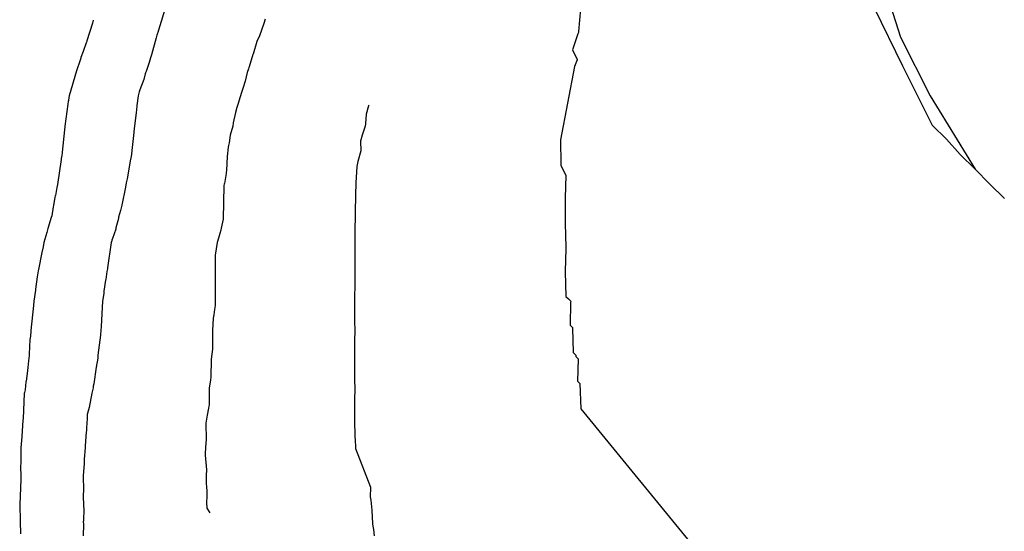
# Model space of a CAD drawing. Extents: x 158343 to 162498, y 431347 to 434500.
# Tile 120 of 220: x 159573 to 159606, y 433975 to 433992. Entities that reach past the tile are written whole.
import ezdxf

# ---------------------------------------------------------------- set-up
doc = ezdxf.new("R2010")
doc.units = 0
doc.header["$LTSCALE"] = 10
doc.header["$MEASUREMENT"] = 0
doc.layers.add('000_arcering', color=8, linetype='CONTINUOUS')
doc.layers.add('def. con-hoogtelijn (index)', color=8, linetype='CONTINUOUS')

# ---------------------------------------------------------------- blocks, each defined once
blk = doc.blocks.new('bestaande hoogtelijnen')
at = {"layer": 'def. con-hoogtelijn (index)'}
for p, q in [((-65.989, -71.984), (-65.03, -74.981)), ((-65.989, -71.984), (-65.03, -74.981)), ((-90.072, -73.883), (-90.337, -74.74)), ((-90.072, -73.883), (-90.337, -74.74)), ((-75.947, -74.009), (-76.01, -74.779)), ((-75.947, -74.009), (-76.01, -74.779)), ((-75.947, -74.009), (-76.01, -74.779)), ((-65.927, -73.981), (-64.96, -75.95)), ((-65.927, -73.981), (-64.96, -75.95)), ((-92.589, -74.499), (-92.776, -75.098)), ((-92.589, -74.499), (-92.776, -75.098)), ((-92.589, -74.499), (-92.776, -75.098)), ((-92.563, -74.402), (-92.589, -74.499)), ((-92.563, -74.402), (-92.589, -74.499)), ((-92.563, -74.402), (-92.589, -74.499)), ((-92.562, -74.399), (-92.563, -74.402)), ((-92.562, -74.399), (-92.563, -74.402)), ((-92.562, -74.399), (-92.563, -74.402)), ((-86.746, -74.513), (-86.89, -74.936)), ((-86.746, -74.513), (-86.89, -74.936)), ((-86.746, -74.513), (-86.89, -74.936)), ((-86.698, -74.365), (-86.746, -74.513)), ((-86.698, -74.365), (-86.746, -74.513)), ((-86.698, -74.365), (-86.746, -74.513)), ((-90.381, -74.878), (-90.391, -74.911)), ((-90.381, -74.878), (-90.391, -74.911)), ((-90.373, -74.848), (-90.381, -74.878)), ((-90.373, -74.848), (-90.381, -74.878)), ((-90.37, -74.838), (-90.373, -74.848)), ((-90.37, -74.838), (-90.373, -74.848)), ((-90.363, -74.82), (-90.37, -74.838)), ((-90.363, -74.82), (-90.37, -74.838)), ((-90.337, -74.74), (-90.363, -74.82)), ((-90.337, -74.74), (-90.363, -74.82)), ((-76.03, -74.864), (-76.216, -75.413)), ((-76.03, -74.864), (-76.216, -75.413)), ((-76.03, -74.864), (-76.216, -75.413)), ((-76.012, -74.815), (-76.03, -74.864)), ((-76.012, -74.815), (-76.03, -74.864)), ((-76.012, -74.815), (-76.03, -74.864)), ((-76.008, -74.788), (-76.012, -74.815)), ((-76.008, -74.788), (-76.012, -74.815)), ((-76.008, -74.788), (-76.012, -74.815)), ((-76.01, -74.779), (-76.008, -74.788)), ((-76.01, -74.779), (-76.008, -74.788)), ((-76.01, -74.779), (-76.008, -74.788)), ((-92.801, -75.175), (-92.906, -75.466)), ((-92.801, -75.175), (-92.906, -75.466)), ((-92.801, -75.175), (-92.906, -75.466)), ((-92.784, -75.124), (-92.801, -75.175)), ((-92.784, -75.124), (-92.801, -75.175)), ((-92.784, -75.124), (-92.801, -75.175)), ((-92.776, -75.098), (-92.784, -75.124)), ((-92.776, -75.098), (-92.784, -75.124)), ((-92.776, -75.098), (-92.784, -75.124)), ((-90.42, -75.002), (-90.577, -75.582)), ((-90.42, -75.002), (-90.577, -75.582)), ((-90.391, -74.911), (-90.42, -75.002)), ((-90.391, -74.911), (-90.42, -75.002)), ((-86.979, -75.124), (-87.111, -75.553)), ((-86.979, -75.124), (-87.111, -75.553)), ((-86.979, -75.124), (-87.111, -75.553)), ((-86.89, -74.936), (-86.979, -75.124)), ((-86.89, -74.936), (-86.979, -75.124)), ((-86.89, -74.936), (-86.979, -75.124)), ((-65.03, -74.981), (-64.024, -76.981)), ((-65.03, -74.981), (-64.024, -76.981)), ((-92.906, -75.466), (-92.981, -75.666)), ((-92.906, -75.466), (-92.981, -75.666)), ((-92.906, -75.466), (-92.981, -75.666)), ((-87.111, -75.553), (-87.115, -75.566)), ((-87.111, -75.553), (-87.115, -75.566)), ((-87.111, -75.553), (-87.115, -75.566)), ((-76.216, -75.413), (-76.055, -75.741)), ((-76.216, -75.413), (-76.055, -75.741)), ((-76.216, -75.413), (-76.055, -75.741)), ((-93.011, -75.758), (-93.137, -76.124)), ((-93.011, -75.758), (-93.137, -76.124)), ((-93.011, -75.758), (-93.137, -76.124)), ((-92.99, -75.698), (-93.011, -75.758)), ((-92.99, -75.698), (-93.011, -75.758)), ((-92.99, -75.698), (-93.011, -75.758)), ((-92.981, -75.666), (-92.99, -75.698)), ((-92.981, -75.666), (-92.99, -75.698)), ((-92.981, -75.666), (-92.99, -75.698)), ((-90.66, -75.838), (-90.758, -76.145)), ((-90.66, -75.838), (-90.758, -76.145)), ((-90.608, -75.682), (-90.66, -75.838)), ((-90.608, -75.682), (-90.66, -75.838)), ((-90.577, -75.582), (-90.608, -75.682)), ((-90.577, -75.582), (-90.608, -75.682)), ((-87.115, -75.566), (-87.246, -75.994)), ((-87.115, -75.566), (-87.246, -75.994)), ((-87.115, -75.566), (-87.246, -75.994)), ((-76.053, -75.746), (-76.147, -75.981)), ((-76.053, -75.746), (-76.147, -75.981)), ((-76.053, -75.746), (-76.147, -75.981)), ((-76.055, -75.741), (-76.053, -75.746)), ((-76.055, -75.741), (-76.053, -75.746)), ((-76.055, -75.741), (-76.053, -75.746)), ((-93.137, -76.124), (-93.386, -76.981)), ((-93.137, -76.124), (-93.386, -76.981)), ((-93.137, -76.124), (-93.386, -76.981)), ((-90.776, -76.194), (-90.788, -76.227)), ((-90.776, -76.194), (-90.788, -76.227)), ((-90.758, -76.145), (-90.776, -76.194)), ((-90.758, -76.145), (-90.776, -76.194)), ((-87.308, -76.184), (-87.386, -76.475)), ((-87.308, -76.184), (-87.386, -76.475)), ((-87.308, -76.184), (-87.386, -76.475)), ((-87.265, -76.054), (-87.308, -76.184)), ((-87.265, -76.054), (-87.308, -76.184)), ((-87.265, -76.054), (-87.308, -76.184)), ((-87.251, -76.008), (-87.265, -76.054)), ((-87.251, -76.008), (-87.265, -76.054)), ((-87.251, -76.008), (-87.265, -76.054)), ((-87.246, -75.994), (-87.251, -76.008)), ((-87.246, -75.994), (-87.251, -76.008)), ((-87.246, -75.994), (-87.251, -76.008)), ((-76.147, -75.981), (-76.631, -78.481)), ((-76.147, -75.981), (-76.631, -78.481)), ((-76.147, -75.981), (-76.631, -78.481)), ((-64.96, -75.95), (-64.949, -75.981)), ((-64.96, -75.95), (-64.949, -75.981)), ((-64.949, -75.981), (-63.955, -77.981)), ((-64.949, -75.981), (-63.955, -77.981)), ((-90.842, -76.417), (-90.971, -76.777)), ((-90.842, -76.417), (-90.971, -76.777)), ((-90.788, -76.227), (-90.842, -76.417)), ((-90.788, -76.227), (-90.842, -76.417)), ((-87.386, -76.475), (-87.46, -76.722)), ((-87.386, -76.475), (-87.46, -76.722)), ((-87.386, -76.475), (-87.46, -76.722)), ((-90.992, -76.838), (-91.034, -76.981)), ((-90.992, -76.838), (-91.034, -76.981)), ((-90.971, -76.777), (-90.992, -76.838)), ((-90.971, -76.777), (-90.992, -76.838)), ((-87.503, -76.86), (-87.552, -77.013)), ((-87.503, -76.86), (-87.552, -77.013)), ((-87.503, -76.86), (-87.552, -77.013)), ((-87.486, -76.8), (-87.503, -76.86)), ((-87.486, -76.8), (-87.503, -76.86)), ((-87.486, -76.8), (-87.503, -76.86)), ((-87.46, -76.722), (-87.486, -76.8)), ((-87.46, -76.722), (-87.486, -76.8)), ((-87.46, -76.722), (-87.486, -76.8)), ((-93.412, -77.174), (-93.423, -77.265)), ((-93.412, -77.174), (-93.423, -77.265)), ((-93.412, -77.174), (-93.423, -77.265)), ((-93.408, -77.137), (-93.412, -77.174)), ((-93.408, -77.137), (-93.412, -77.174)), ((-93.408, -77.137), (-93.412, -77.174)), ((-93.392, -77.036), (-93.408, -77.137)), ((-93.392, -77.036), (-93.408, -77.137)), ((-93.392, -77.036), (-93.408, -77.137)), ((-93.386, -76.981), (-93.392, -77.036)), ((-93.386, -76.981), (-93.392, -77.036)), ((-93.386, -76.981), (-93.392, -77.036)), ((-91.034, -76.981), (-91.075, -77.308)), ((-91.034, -76.981), (-91.075, -77.308)), ((-87.552, -77.013), (-87.635, -77.277)), ((-87.552, -77.013), (-87.635, -77.277)), ((-87.552, -77.013), (-87.635, -77.277)), ((-64.024, -76.981), (-62.486, -79.476)), ((-64.024, -76.981), (-62.486, -79.476)), ((-93.423, -77.265), (-93.53, -78.015)), ((-93.423, -77.265), (-93.53, -78.015)), ((-93.423, -77.265), (-93.53, -78.015)), ((-91.101, -77.552), (-91.164, -78.095)), ((-91.101, -77.552), (-91.164, -78.095)), ((-91.077, -77.324), (-91.101, -77.552)), ((-91.077, -77.324), (-91.101, -77.552)), ((-91.075, -77.308), (-91.077, -77.324)), ((-91.075, -77.308), (-91.077, -77.324)), ((-87.708, -77.551), (-87.793, -77.894)), ((-87.708, -77.551), (-87.793, -77.894)), ((-87.708, -77.551), (-87.793, -77.894)), ((-87.662, -77.373), (-87.708, -77.551)), ((-87.662, -77.373), (-87.708, -77.551)), ((-87.662, -77.373), (-87.708, -77.551)), ((-87.635, -77.277), (-87.662, -77.373)), ((-87.635, -77.277), (-87.662, -77.373)), ((-87.635, -77.277), (-87.662, -77.373)), ((-83.173, -77.315), (-83.259, -77.603)), ((-83.173, -77.315), (-83.259, -77.603)), ((-83.165, -77.29), (-83.173, -77.315)), ((-83.165, -77.29), (-83.173, -77.315)), ((-87.793, -77.894), (-87.805, -78.008)), ((-87.793, -77.894), (-87.805, -78.008)), ((-87.793, -77.894), (-87.805, -78.008)), ((-83.259, -77.603), (-83.272, -77.936)), ((-83.259, -77.603), (-83.272, -77.936)), ((-93.543, -78.132), (-93.619, -78.897)), ((-93.543, -78.132), (-93.619, -78.897)), ((-93.543, -78.132), (-93.619, -78.897)), ((-93.532, -78.029), (-93.543, -78.132)), ((-93.532, -78.029), (-93.543, -78.132)), ((-93.532, -78.029), (-93.543, -78.132)), ((-93.531, -78.021), (-93.532, -78.029)), ((-93.531, -78.021), (-93.532, -78.029)), ((-93.531, -78.021), (-93.532, -78.029)), ((-93.53, -78.015), (-93.531, -78.021)), ((-93.53, -78.015), (-93.531, -78.021)), ((-93.53, -78.015), (-93.531, -78.021)), ((-91.182, -78.223), (-91.247, -78.84)), ((-91.182, -78.223), (-91.247, -78.84)), ((-91.164, -78.095), (-91.182, -78.22)), ((-91.164, -78.095), (-91.182, -78.22)), ((-91.182, -78.22), (-91.182, -78.221)), ((-91.182, -78.22), (-91.182, -78.221)), ((-91.182, -78.221), (-91.182, -78.223)), ((-91.182, -78.221), (-91.182, -78.223)), ((-87.805, -78.008), (-87.896, -78.314)), ((-87.805, -78.008), (-87.896, -78.314)), ((-87.805, -78.008), (-87.896, -78.314)), ((-83.292, -78.006), (-83.388, -78.315)), ((-83.292, -78.006), (-83.388, -78.315)), ((-83.272, -77.936), (-83.292, -78.006)), ((-83.272, -77.936), (-83.292, -78.006)), ((-63.955, -77.981), (-63.468, -78.458)), ((-63.955, -77.981), (-63.468, -78.458)), ((-87.896, -78.314), (-87.928, -78.585)), ((-87.896, -78.314), (-87.928, -78.585)), ((-87.896, -78.314), (-87.928, -78.585)), ((-83.388, -78.315), (-83.442, -78.523)), ((-83.388, -78.315), (-83.442, -78.523)), ((-83.442, -78.523), (-83.436, -78.856)), ((-83.442, -78.523), (-83.436, -78.856)), ((-76.631, -78.481), (-76.614, -79.315)), ((-76.631, -78.481), (-76.614, -79.315)), ((-76.631, -78.481), (-76.614, -79.315)), ((-63.468, -78.458), (-62.992, -78.982)), ((-63.468, -78.458), (-62.992, -78.982)), ((-93.619, -78.897), (-93.623, -78.922)), ((-93.619, -78.897), (-93.623, -78.922)), ((-93.619, -78.897), (-93.623, -78.922)), ((-91.247, -78.84), (-91.26, -78.967)), ((-91.247, -78.84), (-91.26, -78.967)), ((-87.956, -78.732), (-87.989, -79.04)), ((-87.956, -78.732), (-87.989, -79.04)), ((-87.956, -78.732), (-87.989, -79.04)), ((-87.952, -78.673), (-87.956, -78.732)), ((-87.952, -78.673), (-87.956, -78.732)), ((-87.952, -78.673), (-87.956, -78.732)), ((-87.928, -78.585), (-87.952, -78.673)), ((-87.928, -78.585), (-87.952, -78.673)), ((-87.928, -78.585), (-87.952, -78.673)), ((-83.436, -78.856), (-83.542, -79.213)), ((-83.436, -78.856), (-83.542, -79.213)), ((-93.658, -79.142), (-93.785, -79.999)), ((-93.658, -79.142), (-93.785, -79.999)), ((-93.658, -79.142), (-93.785, -79.999)), ((-93.653, -79.119), (-93.658, -79.142)), ((-93.653, -79.119), (-93.658, -79.142)), ((-93.653, -79.119), (-93.658, -79.142)), ((-93.633, -79.006), (-93.653, -79.119)), ((-93.633, -79.006), (-93.653, -79.119)), ((-93.633, -79.006), (-93.653, -79.119)), ((-93.623, -78.922), (-93.633, -79.006)), ((-93.623, -78.922), (-93.633, -79.006)), ((-93.623, -78.922), (-93.633, -79.006)), ((-91.286, -79.132), (-91.406, -79.808)), ((-91.286, -79.132), (-91.406, -79.808)), ((-91.284, -79.118), (-91.286, -79.132)), ((-91.284, -79.118), (-91.286, -79.132)), ((-91.26, -78.967), (-91.284, -79.118)), ((-91.26, -78.967), (-91.284, -79.118)), ((-87.989, -79.04), (-88.015, -79.52)), ((-87.989, -79.04), (-88.015, -79.52)), ((-87.989, -79.04), (-88.015, -79.52)), ((-83.542, -79.213), (-83.575, -79.383)), ((-83.542, -79.213), (-83.575, -79.383)), ((-62.992, -78.982), (-62.486, -79.476)), ((-62.992, -78.982), (-62.486, -79.476)), ((-88.015, -79.52), (-88.026, -79.595)), ((-88.015, -79.52), (-88.026, -79.595)), ((-88.015, -79.52), (-88.026, -79.595)), ((-83.575, -79.383), (-83.605, -79.943)), ((-83.575, -79.383), (-83.605, -79.943)), ((-76.614, -79.315), (-76.614, -79.351)), ((-76.614, -79.315), (-76.614, -79.351)), ((-76.614, -79.315), (-76.614, -79.351)), ((-76.614, -79.351), (-76.449, -79.685)), ((-76.614, -79.351), (-76.449, -79.685)), ((-76.614, -79.351), (-76.449, -79.685)), ((-62.486, -79.476), (-61.994, -79.979)), ((-62.486, -79.476), (-61.994, -79.979)), ((-91.406, -79.808), (-91.436, -79.943)), ((-91.406, -79.808), (-91.436, -79.943)), ((-88.029, -79.628), (-88.089, -79.966)), ((-88.029, -79.628), (-88.089, -79.966)), ((-88.029, -79.628), (-88.089, -79.966)), ((-88.026, -79.595), (-88.029, -79.628)), ((-88.026, -79.595), (-88.029, -79.628)), ((-88.026, -79.595), (-88.029, -79.628)), ((-76.449, -79.685), (-76.47, -80.466)), ((-76.449, -79.685), (-76.47, -80.466)), ((-76.449, -79.685), (-76.47, -80.466)), ((-93.807, -80.103), (-93.851, -80.369)), ((-93.807, -80.103), (-93.851, -80.369)), ((-93.807, -80.103), (-93.851, -80.369)), ((-93.785, -79.999), (-93.807, -80.103)), ((-93.785, -79.999), (-93.807, -80.103)), ((-93.785, -79.999), (-93.807, -80.103)), ((-91.457, -80.086), (-91.587, -80.709)), ((-91.457, -80.086), (-91.587, -80.709)), ((-91.436, -79.943), (-91.457, -80.086)), ((-91.436, -79.943), (-91.457, -80.086)), ((-88.104, -80.033), (-88.129, -81.176)), ((-88.104, -80.033), (-88.129, -81.176)), ((-88.104, -80.033), (-88.129, -81.176)), ((-88.094, -79.992), (-88.104, -80.033)), ((-88.094, -79.992), (-88.104, -80.033)), ((-88.094, -79.992), (-88.104, -80.033)), ((-88.092, -79.981), (-88.094, -79.992)), ((-88.092, -79.981), (-88.094, -79.992)), ((-88.092, -79.981), (-88.094, -79.992)), ((-88.089, -79.966), (-88.092, -79.981)), ((-88.089, -79.966), (-88.092, -79.981)), ((-88.089, -79.966), (-88.092, -79.981)), ((-83.608, -79.996), (-83.617, -80.309)), ((-83.608, -79.996), (-83.617, -80.309)), ((-83.605, -79.957), (-83.608, -79.996)), ((-83.605, -79.957), (-83.608, -79.996)), ((-83.605, -79.943), (-83.605, -79.957)), ((-83.605, -79.943), (-83.605, -79.957)), ((-61.994, -79.979), (-61.989, -79.984)), ((-61.994, -79.979), (-61.989, -79.984)), ((-61.989, -79.984), (-61.487, -80.476)), ((-61.989, -79.984), (-61.487, -80.476)), ((-93.869, -80.429), (-93.912, -80.711)), ((-93.869, -80.429), (-93.912, -80.711)), ((-93.869, -80.429), (-93.912, -80.711)), ((-93.857, -80.391), (-93.869, -80.429)), ((-93.857, -80.391), (-93.869, -80.429)), ((-93.857, -80.391), (-93.869, -80.429)), ((-93.851, -80.369), (-93.857, -80.391)), ((-93.851, -80.369), (-93.857, -80.391)), ((-93.851, -80.369), (-93.857, -80.391)), ((-83.617, -80.315), (-83.646, -81.648)), ((-83.617, -80.315), (-83.646, -81.648)), ((-83.617, -80.309), (-83.617, -80.315)), ((-83.617, -80.309), (-83.617, -80.315)), ((-76.47, -80.466), (-76.47, -80.481)), ((-76.47, -80.466), (-76.47, -80.481)), ((-76.47, -80.466), (-76.47, -80.481)), ((-76.47, -80.481), (-76.47, -81.315)), ((-76.47, -80.481), (-76.47, -81.315)), ((-76.47, -80.481), (-76.47, -81.315)), ((-93.925, -80.762), (-93.978, -81.072)), ((-93.925, -80.762), (-93.978, -81.072)), ((-93.925, -80.762), (-93.978, -81.072)), ((-93.912, -80.711), (-93.925, -80.762)), ((-93.912, -80.711), (-93.925, -80.762)), ((-93.912, -80.711), (-93.925, -80.762)), ((-91.627, -80.883), (-91.699, -81.117)), ((-91.627, -80.883), (-91.699, -81.117)), ((-91.595, -80.753), (-91.627, -80.883)), ((-91.595, -80.753), (-91.627, -80.883)), ((-91.587, -80.709), (-91.595, -80.753)), ((-91.587, -80.709), (-91.595, -80.753)), ((-93.996, -81.124), (-94.114, -81.502)), ((-93.996, -81.124), (-94.114, -81.502)), ((-93.996, -81.124), (-94.114, -81.502)), ((-93.978, -81.072), (-93.996, -81.124)), ((-93.978, -81.072), (-93.996, -81.124)), ((-93.978, -81.072), (-93.996, -81.124)), ((-91.706, -81.163), (-91.786, -81.473)), ((-91.706, -81.163), (-91.786, -81.473)), ((-91.699, -81.117), (-91.706, -81.163)), ((-91.699, -81.117), (-91.706, -81.163)), ((-88.129, -81.176), (-88.194, -81.488)), ((-88.129, -81.176), (-88.194, -81.488)), ((-88.129, -81.176), (-88.194, -81.488)), ((-94.114, -81.502), (-94.149, -81.639)), ((-94.114, -81.502), (-94.149, -81.639)), ((-94.114, -81.502), (-94.149, -81.639)), ((-91.795, -81.524), (-91.905, -81.838)), ((-91.795, -81.524), (-91.905, -81.838)), ((-91.786, -81.473), (-91.795, -81.524)), ((-91.786, -81.473), (-91.795, -81.524)), ((-88.21, -81.553), (-88.246, -81.67)), ((-88.21, -81.553), (-88.246, -81.67)), ((-88.21, -81.553), (-88.246, -81.67)), ((-88.194, -81.488), (-88.21, -81.553)), ((-88.194, -81.488), (-88.21, -81.553)), ((-88.194, -81.488), (-88.21, -81.553)), ((-76.47, -81.315), (-76.445, -82.148)), ((-76.47, -81.315), (-76.445, -82.148)), ((-76.47, -81.315), (-76.445, -82.148)), ((-94.149, -81.639), (-94.247, -81.981)), ((-94.149, -81.639), (-94.247, -81.981)), ((-94.149, -81.639), (-94.247, -81.981)), ((-91.93, -81.924), (-91.947, -81.981)), ((-91.93, -81.924), (-91.947, -81.981)), ((-91.924, -81.901), (-91.93, -81.924)), ((-91.924, -81.901), (-91.93, -81.924)), ((-91.905, -81.838), (-91.924, -81.901)), ((-91.905, -81.838), (-91.924, -81.901)), ((-88.286, -81.824), (-88.341, -81.981)), ((-88.286, -81.824), (-88.341, -81.981)), ((-88.286, -81.824), (-88.341, -81.981)), ((-88.246, -81.67), (-88.286, -81.824)), ((-88.246, -81.67), (-88.286, -81.824)), ((-88.246, -81.67), (-88.286, -81.824)), ((-83.646, -81.648), (-83.645, -81.981)), ((-83.646, -81.648), (-83.645, -81.981)), ((-94.268, -82.124), (-94.313, -82.323)), ((-94.268, -82.124), (-94.313, -82.323)), ((-94.268, -82.124), (-94.313, -82.323)), ((-94.247, -81.981), (-94.268, -82.124)), ((-94.247, -81.981), (-94.268, -82.124)), ((-94.247, -81.981), (-94.268, -82.124)), ((-91.947, -81.981), (-92.072, -82.838)), ((-91.947, -81.981), (-92.072, -82.838)), ((-88.341, -81.981), (-88.403, -82.41)), ((-88.341, -81.981), (-88.403, -82.41)), ((-88.341, -81.981), (-88.403, -82.41)), ((-83.645, -81.981), (-83.635, -82.315)), ((-83.645, -81.981), (-83.635, -82.315)), ((-76.445, -82.189), (-76.463, -82.959)), ((-76.445, -82.189), (-76.463, -82.959)), ((-76.445, -82.189), (-76.463, -82.959)), ((-76.445, -82.148), (-76.445, -82.189)), ((-76.445, -82.148), (-76.445, -82.189)), ((-76.445, -82.148), (-76.445, -82.189)), ((-94.313, -82.323), (-94.432, -82.901)), ((-94.313, -82.323), (-94.432, -82.901)), ((-94.313, -82.323), (-94.432, -82.901)), ((-88.403, -82.41), (-88.408, -84.123)), ((-88.403, -82.41), (-88.408, -84.123)), ((-88.403, -82.41), (-88.408, -84.123)), ((-83.635, -82.331), (-83.643, -82.639)), ((-83.635, -82.331), (-83.643, -82.639)), ((-83.635, -82.315), (-83.635, -82.331)), ((-83.635, -82.315), (-83.635, -82.331)), ((-94.432, -82.901), (-94.438, -82.946)), ((-94.432, -82.901), (-94.438, -82.946)), ((-94.432, -82.901), (-94.438, -82.946)), ((-92.079, -82.872), (-92.099, -82.968)), ((-92.079, -82.872), (-92.099, -82.968)), ((-92.072, -82.838), (-92.079, -82.872)), ((-92.072, -82.838), (-92.079, -82.872)), ((-83.643, -82.639), (-83.648, -84.638)), ((-83.643, -82.639), (-83.648, -84.638)), ((-94.473, -83.143), (-94.527, -83.565)), ((-94.473, -83.143), (-94.527, -83.565)), ((-94.473, -83.143), (-94.527, -83.565)), ((-94.463, -83.082), (-94.473, -83.143)), ((-94.463, -83.082), (-94.473, -83.143)), ((-94.463, -83.082), (-94.473, -83.143)), ((-94.438, -82.946), (-94.463, -83.082)), ((-94.438, -82.946), (-94.463, -83.082)), ((-94.438, -82.946), (-94.463, -83.082)), ((-92.139, -83.263), (-92.196, -83.632)), ((-92.139, -83.263), (-92.196, -83.632)), ((-92.135, -83.24), (-92.139, -83.263)), ((-92.135, -83.24), (-92.139, -83.263)), ((-92.099, -82.968), (-92.135, -83.24)), ((-92.099, -82.968), (-92.135, -83.24)), ((-76.463, -82.959), (-76.464, -82.981)), ((-76.463, -82.959), (-76.464, -82.981)), ((-76.463, -82.959), (-76.464, -82.981)), ((-76.464, -82.981), (-76.44, -83.815)), ((-76.464, -82.981), (-76.44, -83.815)), ((-76.464, -82.981), (-76.44, -83.815)), ((-94.532, -83.601), (-94.59, -83.981)), ((-94.532, -83.601), (-94.59, -83.981)), ((-94.532, -83.601), (-94.59, -83.981)), ((-94.527, -83.565), (-94.532, -83.601)), ((-94.527, -83.565), (-94.532, -83.601)), ((-94.527, -83.565), (-94.532, -83.601)), ((-92.234, -83.918), (-92.244, -83.981)), ((-92.234, -83.918), (-92.244, -83.981)), ((-92.205, -83.702), (-92.234, -83.918)), ((-92.205, -83.702), (-92.234, -83.918)), ((-92.196, -83.632), (-92.205, -83.702)), ((-92.196, -83.632), (-92.205, -83.702)), ((-76.44, -83.815), (-76.359, -83.894)), ((-76.44, -83.815), (-76.359, -83.894)), ((-76.44, -83.815), (-76.359, -83.894)), ((-76.359, -83.894), (-76.279, -83.981)), ((-76.359, -83.894), (-76.279, -83.981)), ((-76.359, -83.894), (-76.279, -83.981)), ((-94.597, -84.124), (-94.692, -84.981)), ((-94.597, -84.124), (-94.692, -84.981)), ((-94.597, -84.124), (-94.692, -84.981)), ((-94.59, -83.981), (-94.597, -84.124)), ((-94.59, -83.981), (-94.597, -84.124)), ((-94.59, -83.981), (-94.597, -84.124)), ((-92.244, -83.981), (-92.287, -84.838)), ((-92.244, -83.981), (-92.287, -84.838)), ((-88.426, -84.259), (-88.454, -84.444)), ((-88.426, -84.259), (-88.454, -84.444)), ((-88.426, -84.259), (-88.454, -84.444)), ((-88.408, -84.123), (-88.426, -84.259)), ((-88.408, -84.123), (-88.426, -84.259)), ((-88.408, -84.123), (-88.426, -84.259)), ((-76.28, -84.027), (-76.3, -84.79)), ((-76.28, -84.027), (-76.3, -84.79)), ((-76.28, -84.027), (-76.3, -84.79)), ((-76.279, -83.981), (-76.28, -84.027)), ((-76.279, -83.981), (-76.28, -84.027)), ((-76.279, -83.981), (-76.28, -84.027)), ((-88.469, -84.552), (-88.491, -84.98)), ((-88.469, -84.552), (-88.491, -84.98)), ((-88.469, -84.552), (-88.491, -84.98)), ((-88.454, -84.444), (-88.469, -84.552)), ((-88.454, -84.444), (-88.469, -84.552)), ((-88.454, -84.444), (-88.469, -84.552)), ((-92.287, -84.838), (-92.303, -84.981)), ((-92.287, -84.838), (-92.303, -84.981)), ((-83.648, -84.638), (-83.648, -84.647)), ((-83.648, -84.638), (-83.648, -84.647)), ((-83.648, -84.647), (-83.648, -84.649)), ((-83.648, -84.647), (-83.648, -84.649)), ((-83.648, -84.649), (-83.639, -84.983)), ((-83.648, -84.649), (-83.639, -84.983)), ((-76.3, -84.79), (-76.216, -84.872)), ((-76.3, -84.79), (-76.216, -84.872)), ((-76.3, -84.79), (-76.216, -84.872)), ((-76.216, -84.872), (-76.216, -84.897)), ((-76.216, -84.872), (-76.216, -84.897)), ((-76.216, -84.872), (-76.216, -84.897)), ((-76.216, -84.897), (-76.19, -85.73)), ((-76.216, -84.897), (-76.19, -85.73)), ((-76.216, -84.897), (-76.19, -85.73)), ((-94.719, -85.28), (-94.745, -85.785)), ((-94.719, -85.28), (-94.745, -85.785)), ((-94.719, -85.28), (-94.745, -85.785)), ((-94.705, -85.166), (-94.719, -85.28)), ((-94.705, -85.166), (-94.719, -85.28)), ((-94.705, -85.166), (-94.719, -85.28)), ((-94.694, -85.003), (-94.705, -85.166)), ((-94.694, -85.003), (-94.705, -85.166)), ((-94.694, -85.003), (-94.705, -85.166)), ((-94.692, -84.981), (-94.694, -85.003)), ((-94.692, -84.981), (-94.694, -85.003)), ((-94.692, -84.981), (-94.694, -85.003)), ((-92.318, -85.138), (-92.404, -85.822)), ((-92.318, -85.138), (-92.404, -85.822)), ((-92.317, -85.111), (-92.318, -85.138)), ((-92.317, -85.111), (-92.318, -85.138)), ((-92.303, -84.981), (-92.317, -85.111)), ((-92.303, -84.981), (-92.317, -85.111)), ((-88.497, -85.047), (-88.499, -85.617)), ((-88.497, -85.047), (-88.499, -85.617)), ((-88.497, -85.047), (-88.499, -85.617)), ((-88.49, -84.982), (-88.497, -85.047)), ((-88.49, -84.982), (-88.497, -85.047)), ((-88.49, -84.982), (-88.497, -85.047)), ((-88.491, -84.98), (-88.49, -84.982)), ((-88.491, -84.98), (-88.49, -84.982)), ((-88.491, -84.98), (-88.49, -84.982)), ((-83.639, -85.001), (-83.647, -85.306)), ((-83.639, -85.001), (-83.647, -85.306)), ((-83.639, -84.983), (-83.639, -85.001)), ((-83.639, -84.983), (-83.639, -85.001)), ((-88.499, -85.617), (-88.542, -85.959)), ((-88.499, -85.617), (-88.542, -85.959)), ((-88.499, -85.617), (-88.542, -85.959)), ((-83.647, -85.306), (-83.649, -85.972)), ((-83.647, -85.306), (-83.649, -85.972)), ((-94.752, -85.826), (-94.765, -86.016)), ((-94.752, -85.826), (-94.765, -86.016)), ((-94.752, -85.826), (-94.765, -86.016)), ((-94.747, -85.798), (-94.752, -85.826)), ((-94.747, -85.798), (-94.752, -85.826)), ((-94.747, -85.798), (-94.752, -85.826)), ((-94.745, -85.785), (-94.747, -85.798)), ((-94.745, -85.785), (-94.747, -85.798)), ((-94.745, -85.785), (-94.747, -85.798)), ((-92.408, -85.906), (-92.418, -85.984)), ((-92.408, -85.906), (-92.418, -85.984)), ((-92.404, -85.822), (-92.408, -85.906)), ((-92.404, -85.822), (-92.408, -85.906)), ((-88.542, -85.959), (-88.544, -85.981)), ((-88.542, -85.959), (-88.544, -85.981)), ((-88.542, -85.959), (-88.544, -85.981)), ((-76.19, -85.73), (-76.108, -85.814)), ((-76.19, -85.73), (-76.108, -85.814)), ((-76.19, -85.73), (-76.108, -85.814)), ((-76.108, -85.814), (-76.107, -85.815)), ((-76.108, -85.814), (-76.107, -85.815)), ((-76.108, -85.814), (-76.107, -85.815)), ((-76.107, -85.815), (-76.108, -85.866)), ((-76.107, -85.815), (-76.108, -85.866)), ((-76.107, -85.815), (-76.108, -85.866)), ((-76.108, -85.866), (-76.024, -85.947)), ((-76.108, -85.866), (-76.024, -85.947)), ((-76.108, -85.866), (-76.024, -85.947)), ((-76.024, -85.947), (-76.045, -86.701)), ((-76.024, -85.947), (-76.045, -86.701)), ((-76.024, -85.947), (-76.045, -86.701)), ((-94.79, -86.243), (-94.805, -86.337)), ((-94.79, -86.243), (-94.805, -86.337)), ((-94.79, -86.243), (-94.805, -86.337)), ((-94.765, -86.016), (-94.79, -86.243)), ((-94.765, -86.016), (-94.79, -86.243)), ((-94.765, -86.016), (-94.79, -86.243)), ((-92.458, -86.225), (-92.545, -86.79)), ((-92.458, -86.225), (-92.545, -86.79)), ((-92.454, -86.187), (-92.458, -86.225)), ((-92.454, -86.187), (-92.458, -86.225)), ((-92.452, -86.155), (-92.454, -86.187)), ((-92.452, -86.155), (-92.454, -86.187)), ((-92.418, -85.984), (-92.452, -86.155)), ((-92.418, -85.984), (-92.452, -86.155)), ((-88.544, -85.982), (-88.546, -86.55)), ((-88.544, -85.982), (-88.546, -86.55)), ((-88.544, -85.982), (-88.546, -86.55)), ((-88.544, -85.981), (-88.544, -85.982)), ((-88.544, -85.981), (-88.544, -85.982)), ((-88.544, -85.981), (-88.544, -85.982)), ((-83.649, -85.982), (-83.651, -86.645)), ((-83.649, -85.982), (-83.651, -86.645)), ((-83.649, -85.972), (-83.649, -85.982)), ((-83.649, -85.972), (-83.649, -85.982)), ((-94.808, -86.351), (-94.853, -86.709)), ((-94.808, -86.351), (-94.853, -86.709)), ((-94.808, -86.351), (-94.853, -86.709)), ((-94.805, -86.337), (-94.808, -86.351)), ((-94.805, -86.337), (-94.808, -86.351)), ((-94.805, -86.337), (-94.808, -86.351)), ((-88.549, -86.567), (-88.566, -86.653)), ((-88.549, -86.567), (-88.566, -86.653)), ((-88.549, -86.567), (-88.566, -86.653)), ((-88.546, -86.55), (-88.549, -86.567)), ((-88.546, -86.55), (-88.549, -86.567)), ((-88.546, -86.55), (-88.549, -86.567)), ((-94.859, -86.731), (-94.888, -87.004)), ((-94.859, -86.731), (-94.888, -87.004)), ((-94.859, -86.731), (-94.888, -87.004)), ((-94.853, -86.709), (-94.859, -86.731)), ((-94.853, -86.709), (-94.859, -86.731)), ((-94.853, -86.709), (-94.859, -86.731)), ((-92.569, -86.936), (-92.602, -87.072)), ((-92.569, -86.936), (-92.602, -87.072)), ((-92.562, -86.876), (-92.569, -86.936)), ((-92.562, -86.876), (-92.569, -86.936)), ((-92.545, -86.79), (-92.562, -86.876)), ((-92.545, -86.79), (-92.562, -86.876)), ((-88.566, -86.658), (-88.609, -86.94)), ((-88.566, -86.658), (-88.609, -86.94)), ((-88.566, -86.658), (-88.609, -86.94)), ((-88.609, -86.94), (-88.608, -87.51)), ((-88.609, -86.94), (-88.608, -87.51)), ((-88.609, -86.94), (-88.608, -87.51)), ((-88.566, -86.653), (-88.566, -86.658)), ((-88.566, -86.653), (-88.566, -86.658)), ((-88.566, -86.653), (-88.566, -86.658)), ((-83.651, -86.645), (-83.641, -86.979)), ((-83.651, -86.645), (-83.641, -86.979)), ((-76.045, -86.701), (-75.963, -86.786)), ((-76.045, -86.701), (-75.963, -86.786)), ((-76.045, -86.701), (-75.963, -86.786)), ((-75.963, -86.786), (-75.932, -87.648)), ((-75.963, -86.786), (-75.932, -87.648)), ((-75.963, -86.786), (-75.932, -87.648)), ((-94.914, -87.124), (-94.954, -87.981)), ((-94.914, -87.124), (-94.954, -87.981)), ((-94.914, -87.124), (-94.954, -87.981)), ((-94.904, -87.085), (-94.914, -87.124)), ((-94.904, -87.085), (-94.914, -87.124)), ((-94.904, -87.085), (-94.914, -87.124)), ((-94.888, -87.004), (-94.904, -87.085)), ((-94.888, -87.004), (-94.904, -87.085)), ((-94.888, -87.004), (-94.904, -87.085)), ((-92.607, -87.117), (-92.704, -87.605)), ((-92.607, -87.117), (-92.704, -87.605)), ((-92.602, -87.072), (-92.607, -87.117)), ((-92.602, -87.072), (-92.607, -87.117)), ((-83.641, -87.004), (-83.65, -87.306)), ((-83.641, -87.004), (-83.65, -87.306)), ((-83.65, -87.306), (-83.648, -87.971)), ((-83.65, -87.306), (-83.648, -87.971)), ((-83.641, -86.979), (-83.641, -86.999)), ((-83.641, -86.979), (-83.641, -86.999)), ((-83.641, -86.999), (-83.641, -87.004)), ((-83.641, -86.999), (-83.641, -87.004)), ((-92.704, -87.605), (-92.766, -87.838)), ((-92.704, -87.605), (-92.766, -87.838)), ((-88.632, -87.622), (-88.681, -87.865)), ((-88.632, -87.622), (-88.681, -87.865)), ((-88.632, -87.622), (-88.681, -87.865)), ((-88.616, -87.554), (-88.632, -87.622)), ((-88.616, -87.554), (-88.632, -87.622)), ((-88.616, -87.554), (-88.632, -87.622)), ((-88.608, -87.51), (-88.616, -87.554)), ((-88.608, -87.51), (-88.616, -87.554)), ((-88.608, -87.51), (-88.616, -87.554)), ((-92.766, -87.838), (-92.773, -87.981)), ((-92.766, -87.838), (-92.773, -87.981)), ((-88.681, -87.865), (-88.722, -88.14)), ((-88.681, -87.865), (-88.722, -88.14)), ((-88.681, -87.865), (-88.722, -88.14)), ((-83.648, -87.971), (-83.648, -87.982)), ((-83.648, -87.971), (-83.648, -87.982)), ((-75.932, -87.648), (-69.577, -95.4)), ((-75.932, -87.648), (-69.577, -95.4)), ((-75.932, -87.648), (-69.577, -95.4)), ((-94.958, -88.034), (-94.986, -88.404)), ((-94.958, -88.034), (-94.986, -88.404)), ((-94.958, -88.034), (-94.986, -88.404)), ((-94.954, -87.981), (-94.958, -88.034)), ((-94.954, -87.981), (-94.958, -88.034)), ((-94.954, -87.981), (-94.958, -88.034)), ((-92.793, -88.297), (-92.797, -88.358)), ((-92.793, -88.297), (-92.797, -88.358)), ((-92.773, -87.981), (-92.793, -88.297)), ((-92.773, -87.981), (-92.793, -88.297)), ((-88.722, -88.14), (-88.712, -88.702)), ((-88.722, -88.14), (-88.712, -88.702)), ((-88.722, -88.14), (-88.712, -88.702)), ((-83.648, -87.982), (-83.637, -88.638)), ((-83.648, -87.982), (-83.637, -88.638)), ((-95.002, -88.601), (-95.031, -88.981)), ((-95.002, -88.601), (-95.031, -88.981)), ((-95.002, -88.601), (-95.031, -88.981)), ((-94.999, -88.546), (-95.002, -88.601)), ((-94.999, -88.546), (-95.002, -88.601)), ((-94.999, -88.546), (-95.002, -88.601)), ((-94.989, -88.439), (-94.999, -88.546)), ((-94.989, -88.439), (-94.999, -88.546)), ((-94.989, -88.439), (-94.999, -88.546)), ((-94.986, -88.404), (-94.989, -88.439)), ((-94.986, -88.404), (-94.989, -88.439)), ((-94.986, -88.404), (-94.989, -88.439)), ((-92.817, -88.585), (-92.837, -88.918)), ((-92.817, -88.585), (-92.837, -88.918)), ((-92.815, -88.567), (-92.817, -88.585)), ((-92.815, -88.567), (-92.817, -88.585)), ((-92.797, -88.358), (-92.815, -88.567)), ((-92.797, -88.358), (-92.815, -88.567)), ((-83.637, -88.638), (-83.633, -88.662)), ((-83.637, -88.638), (-83.633, -88.662)), ((-95.031, -88.981), (-95.036, -89.045)), ((-95.031, -88.981), (-95.036, -89.045)), ((-95.031, -88.981), (-95.036, -89.045)), ((-92.841, -88.981), (-92.872, -89.365)), ((-92.841, -88.981), (-92.872, -89.365)), ((-92.837, -88.918), (-92.841, -88.981)), ((-92.837, -88.918), (-92.841, -88.981)), ((-88.73, -88.981), (-88.746, -89.173)), ((-88.73, -88.981), (-88.746, -89.173)), ((-88.73, -88.981), (-88.746, -89.173)), ((-88.721, -88.806), (-88.731, -88.973)), ((-88.721, -88.806), (-88.731, -88.973)), ((-88.721, -88.806), (-88.731, -88.973)), ((-88.731, -88.973), (-88.73, -88.981)), ((-88.731, -88.973), (-88.73, -88.981)), ((-88.731, -88.973), (-88.73, -88.981)), ((-88.712, -88.702), (-88.721, -88.806)), ((-88.712, -88.702), (-88.721, -88.806)), ((-88.712, -88.702), (-88.721, -88.806)), ((-83.633, -88.662), (-83.621, -88.995)), ((-83.633, -88.662), (-83.621, -88.995)), ((-95.036, -89.045), (-95.033, -89.451)), ((-95.036, -89.045), (-95.033, -89.451)), ((-95.036, -89.045), (-95.033, -89.451)), ((-88.746, -89.173), (-88.743, -89.185)), ((-88.746, -89.173), (-88.743, -89.185)), ((-88.746, -89.173), (-88.743, -89.185)), ((-88.743, -89.185), (-88.746, -89.227)), ((-88.743, -89.185), (-88.746, -89.227)), ((-88.743, -89.185), (-88.746, -89.227)), ((-88.746, -89.227), (-88.698, -89.727)), ((-88.746, -89.227), (-88.698, -89.727)), ((-88.746, -89.227), (-88.698, -89.727)), ((-83.621, -88.995), (-83.103, -90.315)), ((-83.621, -88.995), (-83.103, -90.315)), ((-95.032, -89.512), (-95.038, -89.577)), ((-95.032, -89.512), (-95.038, -89.577)), ((-95.032, -89.512), (-95.038, -89.577)), ((-95.038, -89.577), (-95.035, -89.981)), ((-95.038, -89.577), (-95.035, -89.981)), ((-95.038, -89.577), (-95.035, -89.981)), ((-95.033, -89.451), (-95.034, -89.465)), ((-95.033, -89.451), (-95.034, -89.465)), ((-95.033, -89.451), (-95.034, -89.465)), ((-95.034, -89.465), (-95.032, -89.512)), ((-95.034, -89.465), (-95.032, -89.512)), ((-95.034, -89.465), (-95.032, -89.512)), ((-92.877, -89.525), (-92.909, -89.914)), ((-92.877, -89.525), (-92.909, -89.914)), ((-92.872, -89.432), (-92.877, -89.517)), ((-92.872, -89.432), (-92.877, -89.517)), ((-92.877, -89.517), (-92.877, -89.525)), ((-92.877, -89.517), (-92.877, -89.525)), ((-92.872, -89.365), (-92.872, -89.432)), ((-92.872, -89.365), (-92.872, -89.432)), ((-95.035, -89.981), (-95.033, -90.049)), ((-95.035, -89.981), (-95.033, -90.049)), ((-95.035, -89.981), (-95.033, -90.049)), ((-92.909, -89.914), (-92.909, -89.981)), ((-92.909, -89.914), (-92.909, -89.981)), ((-92.909, -89.981), (-92.896, -90.39)), ((-92.909, -89.981), (-92.896, -90.39)), ((-88.698, -89.727), (-88.714, -89.921)), ((-88.698, -89.727), (-88.714, -89.921)), ((-88.698, -89.727), (-88.714, -89.921)), ((-88.714, -89.921), (-88.708, -90.126)), ((-88.714, -89.921), (-88.708, -90.126)), ((-88.714, -89.921), (-88.708, -90.126)), ((-95.033, -90.056), (-95.07, -90.913)), ((-95.033, -90.056), (-95.07, -90.913)), ((-95.033, -90.056), (-95.07, -90.913)), ((-95.033, -90.049), (-95.033, -90.056)), ((-95.033, -90.049), (-95.033, -90.056)), ((-95.033, -90.049), (-95.033, -90.056)), ((-88.708, -90.126), (-88.708, -90.145)), ((-88.708, -90.126), (-88.708, -90.145)), ((-88.708, -90.126), (-88.708, -90.145)), ((-88.708, -90.145), (-88.702, -90.35)), ((-88.708, -90.145), (-88.702, -90.35)), ((-88.708, -90.145), (-88.702, -90.35)), ((-83.103, -90.315), (-83.104, -90.338)), ((-83.103, -90.315), (-83.104, -90.338)), ((-92.896, -90.43), (-92.902, -90.573)), ((-92.896, -90.43), (-92.902, -90.573)), ((-92.902, -90.573), (-92.891, -90.981)), ((-92.902, -90.573), (-92.891, -90.981)), ((-92.896, -90.39), (-92.896, -90.43)), ((-92.896, -90.39), (-92.896, -90.43)), ((-88.702, -90.35), (-88.687, -90.41)), ((-88.702, -90.35), (-88.687, -90.41)), ((-88.702, -90.35), (-88.687, -90.41)), ((-88.693, -90.634), (-88.699, -90.838)), ((-88.693, -90.634), (-88.699, -90.838)), ((-88.693, -90.634), (-88.699, -90.838)), ((-88.687, -90.41), (-88.693, -90.614)), ((-88.687, -90.41), (-88.693, -90.614)), ((-88.687, -90.41), (-88.693, -90.614)), ((-88.693, -90.614), (-88.693, -90.634)), ((-88.693, -90.614), (-88.693, -90.634)), ((-88.693, -90.614), (-88.693, -90.634)), ((-83.104, -90.338), (-83.112, -90.633)), ((-83.104, -90.338), (-83.112, -90.633)), ((-83.112, -90.633), (-83.112, -90.648)), ((-83.112, -90.633), (-83.112, -90.648)), ((-83.112, -90.648), (-83.091, -90.763)), ((-83.112, -90.648), (-83.091, -90.763)), ((-95.07, -90.913), (-95.068, -90.981)), ((-95.07, -90.913), (-95.068, -90.981)), ((-95.07, -90.913), (-95.068, -90.981)), ((-95.068, -90.981), (-95.054, -91.406)), ((-95.068, -90.981), (-95.054, -91.406)), ((-95.068, -90.981), (-95.054, -91.406)), ((-92.891, -90.981), (-92.888, -91.052)), ((-92.891, -90.981), (-92.888, -91.052)), ((-88.699, -90.838), (-88.686, -91.036)), ((-88.699, -90.838), (-88.686, -91.036)), ((-88.699, -90.838), (-88.686, -91.036)), ((-83.091, -90.763), (-83.065, -91.096)), ((-83.091, -90.763), (-83.065, -91.096)), ((-92.888, -91.052), (-92.899, -91.46)), ((-92.888, -91.052), (-92.899, -91.46)), ((-88.686, -91.036), (-88.587, -91.19)), ((-88.686, -91.036), (-88.587, -91.19)), ((-88.686, -91.036), (-88.587, -91.19)), ((-83.065, -91.096), (-83.034, -91.565)), ((-83.065, -91.096), (-83.034, -91.565)), ((-95.054, -91.406), (-95.056, -91.474)), ((-95.054, -91.406), (-95.056, -91.474)), ((-95.054, -91.406), (-95.056, -91.474)), ((-95.056, -91.474), (-95.056, -91.482)), ((-95.056, -91.474), (-95.056, -91.482)), ((-95.056, -91.474), (-95.056, -91.482)), ((-95.056, -91.482), (-95.056, -91.489)), ((-95.056, -91.482), (-95.056, -91.489)), ((-95.056, -91.482), (-95.056, -91.489)), ((-95.056, -91.489), (-95.04, -91.913)), ((-95.056, -91.489), (-95.04, -91.913)), ((-95.056, -91.489), (-95.04, -91.913)), ((-92.897, -91.573), (-92.909, -91.981)), ((-92.897, -91.573), (-92.909, -91.981)), ((-92.899, -91.462), (-92.9, -91.502)), ((-92.899, -91.462), (-92.9, -91.502)), ((-92.9, -91.502), (-92.897, -91.573)), ((-92.9, -91.502), (-92.897, -91.573)), ((-92.899, -91.46), (-92.899, -91.462)), ((-92.899, -91.46), (-92.899, -91.462)), ((-83.034, -91.565), (-83.021, -91.648)), ((-83.034, -91.565), (-83.021, -91.648)), ((-83.021, -91.648), (-83.013, -91.698)), ((-83.021, -91.648), (-83.013, -91.698)), ((-83.013, -91.698), (-83.007, -91.762)), ((-83.013, -91.698), (-83.007, -91.762)), ((-83.007, -91.762), (-82.983, -91.973)), ((-83.007, -91.762), (-82.983, -91.973))]:
    blk.add_line(p, q, dxfattribs=at)

msp = doc.modelspace()

# ---------------------------------------------------------------- block references
at = {"layer": '000_arcering'}
msp.add_blockref('bestaande hoogtelijnen', (159667.804, 434066.432), dxfattribs=at)

doc.saveas('drawing.dxf')
